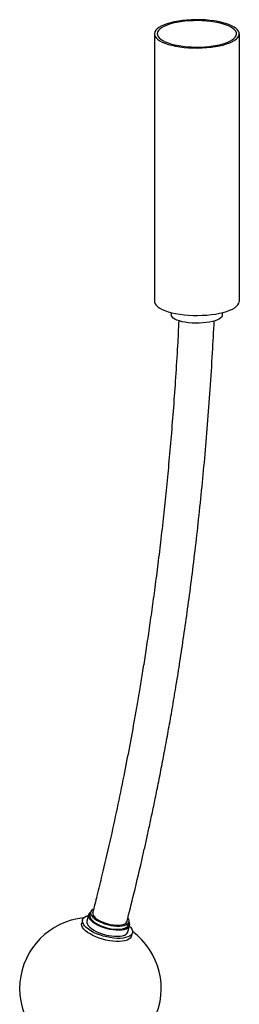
# Paper-space layout '_Dimétrica' of a CAD drawing. Header units: millimetres. Extents: x -1437 to 779, y -938 to 895.
# Tile 4 of 4: x 624 to 779, y -54 to 641. Entities that reach past the tile are written whole.
import ezdxf

# ---------------------------------------------------------------- set-up
doc = ezdxf.new("R2010")
doc.units = ezdxf.units.MM

psp = doc.layouts.new('_Dimétrica')

# ---------------------------------------------------------------- linework, layer by layer
at = {"color": 7, "linetype": 'Continuous', "lineweight": 25}
for p, q in [((718.93, 630.74), (718.93, 442.17)), ((778.93, 442.17), (778.93, 630.74)), ((730.76, 434.22), (730.76, 432.75)), ((767.11, 432.75), (767.11, 434.22)), ((672.4, 9.55), (671.25, 5.12)), ((673.97, 11.5), (673.4, 9.29)), ((668.18, 5.92), (667.6, 3.71)), ((700.28, -2.43), (701.44, 2)), ((700.44, 2.25), (701.02, 4.47)), ((702.78, -5.44), (703.36, -3.23))]:
    psp.add_line(p, q, dxfattribs=at)
at = {"color": 7, "linetype": 'Continuous', "lineweight": 25, "flags": 128}
for points in [[(720.87, 634.27), (719.89, 633.24), (719.24, 632.18), (718.95, 631.1), (719.01, 630.02), (719.42, 628.94), (720.17, 627.89), (721.26, 626.87), (722.68, 625.9), (724.4, 624.98), (726.41, 624.13), (728.69, 623.35), (731.2, 622.67), (733.92, 622.08), (736.82, 621.59), (739.86, 621.2), (743, 620.93), (746.22, 620.78), (749.46, 620.74), (752.7, 620.82), (755.9, 621.01), (759.01, 621.32), (762.01, 621.74), (764.85, 622.26), (767.51, 622.88), (769.95, 623.6), (772.14, 624.4), (774.06, 625.27), (775.68, 626.21), (776.99, 627.2), (777.98, 628.23), (778.62, 629.29), (778.91, 630.37), (778.85, 631.45), (778.44, 632.53), (777.69, 633.58), (776.6, 634.6), (775.18, 635.58), (773.46, 636.49), (771.45, 637.34), (769.17, 638.12), (766.66, 638.8), (763.94, 639.39), (761.04, 639.88), (758, 640.27), (754.86, 640.54), (751.64, 640.69), (748.4, 640.73), (745.16, 640.66), (741.96, 640.46), (738.85, 640.15), (735.85, 639.74), (733.01, 639.21), (730.35, 638.59), (727.92, 637.87), (725.72, 637.07), (723.8, 636.2), (722.18, 635.26), (720.87, 634.27)], [(722.74, 634.04), (721.8, 633.04), (721.19, 632.01), (720.94, 630.97), (721.04, 629.92), (721.49, 628.89), (722.28, 627.87), (723.41, 626.9), (724.86, 625.97), (726.61, 625.1), (728.65, 624.3), (730.94, 623.59), (733.45, 622.96), (736.16, 622.43), (739.03, 622.01), (742.03, 621.69), (745.11, 621.49), (748.24, 621.41), (751.38, 621.44), (754.48, 621.59), (757.52, 621.85), (760.45, 622.23), (763.24, 622.71), (765.84, 623.3), (768.23, 623.97), (770.38, 624.74), (772.26, 625.58), (773.85, 626.48), (775.12, 627.44), (776.07, 628.43), (776.67, 629.46), (776.92, 630.5), (776.82, 631.55), (776.37, 632.59), (775.58, 633.6), (774.45, 634.58), (773, 635.5), (771.25, 636.37), (769.21, 637.17), (766.92, 637.89), (764.41, 638.51), (761.7, 639.04), (758.83, 639.47), (755.84, 639.78), (752.75, 639.98), (749.62, 640.07), (746.49, 640.03), (743.38, 639.88), (740.34, 639.62), (737.41, 639.24), (734.63, 638.76), (732.02, 638.17), (729.63, 637.5), (727.48, 636.73), (725.6, 635.9), (724.01, 634.99), (722.74, 634.04)], [(718.93, 442.17), (719.01, 441.46), (719.42, 440.38), (720.17, 439.33), (721.26, 438.31), (722.68, 437.33), (724.4, 436.42), (726.41, 435.57), (728.69, 434.79), (731.2, 434.11), (733.92, 433.52), (736.82, 433.03), (739.86, 432.64), (743, 432.37), (746.22, 432.22), (749.46, 432.18), (752.7, 432.25), (755.9, 432.45), (759.01, 432.76), (762.01, 433.17), (764.85, 433.7), (767.51, 434.32), (769.95, 435.04), (772.14, 435.84), (774.06, 436.71), (775.68, 437.65), (776.99, 438.64), (777.98, 439.67), (778.62, 440.73), (778.91, 441.81), (778.93, 442.17)], [(765.93, 430.6), (764.87, 429.84), (763.5, 429.13), (761.85, 428.48), (759.94, 427.93), (757.82, 427.46), (755.53, 427.1), (753.11, 426.85), (750.61, 426.71), (748.07, 426.69), (745.55, 426.79), (743.1, 427.01), (740.76, 427.33), (738.58, 427.77), (736.6, 428.29), (734.87, 428.91), (733.4, 429.6), (732.24, 430.35), (731.4, 431.15), (730.9, 431.98), (730.76, 432.75)], [(701.33, 1.59), (702.33, 0.44), (703.03, -0.73), (703.4, -1.85), (703.42, -2.91), (703.1, -3.89), (702.44, -4.76), (701.46, -5.52), (700.17, -6.14), (698.6, -6.62), (696.78, -6.94), (694.75, -7.1), (692.54, -7.1), (690.2, -6.93), (687.78, -6.6), (685.31, -6.12), (682.86, -5.49), (680.46, -4.73), (678.16, -3.85), (676.01, -2.87), (674.05, -1.8), (672.32, -0.68), (670.86, 0.49), (669.68, 1.67), (668.81, 2.84), (668.28, 3.99), (668.08, 5.08), (668.23, 6.1), (668.72, 7.03), (669.55, 7.85), (670.68, 8.54), (672.12, 9.09), (672.3, 9.15)], [(673.95, 11.43), (673.35, 10.99), (672.69, 10.22), (672.36, 9.34), (672.37, 8.39), (672.72, 7.37), (673.41, 6.31), (674.41, 5.24), (675.71, 4.18), (677.27, 3.16), (679.05, 2.2), (681.02, 1.33), (683.13, 0.56), (685.33, -0.09), (687.56, -0.61)], [(673.4, 9.29), (673.32, 8.67), (673.51, 7.7), (674.04, 6.68), (674.9, 5.63), (676.08, 4.59), (677.54, 3.58), (679.24, 2.62), (681.14, 1.75), (683.18, 0.98), (685.33, 0.34), (687.52, -0.17)], [(675.97, 13.55), (675.43, 13.26), (674.58, 12.58), (674.07, 11.78), (673.9, 10.88), (674.08, 9.91), (674.61, 8.89), (675.48, 7.84), (676.66, 6.8), (678.11, 5.79), (679.81, 4.84), (681.71, 3.96), (683.76, 3.19), (685.91, 2.55), (688.09, 2.04)], [(675.4, 11.13), (675.37, 11.02), (675.37, 10.14), (675.73, 9.19), (676.42, 8.21), (677.43, 7.23), (678.72, 6.26), (680.28, 5.35), (682.03, 4.51), (683.95, 3.77), (685.97, 3.15), (688.03, 2.67)], [(688.09, 2.04), (690.26, 1.69), (692.36, 1.51), (694.34, 1.49), (696.13, 1.63), (697.7, 1.95), (699.01, 2.42), (700.02, 3.03), (700.71, 3.77), (701.05, 4.62), (701.04, 5.56), (700.68, 6.56), (700.18, 7.35)], [(702.78, -5.44), (702.52, -6.1), (701.87, -6.97), (700.88, -7.73), (699.59, -8.35), (698.03, -8.83), (696.21, -9.15), (694.17, -9.31), (691.97, -9.31), (689.63, -9.14), (687.2, -8.81), (684.74, -8.33), (682.28, -7.7), (679.88, -6.94), (677.58, -6.06), (675.44, -5.08), (673.48, -4.01), (671.75, -2.89), (670.28, -1.73), (669.1, -0.55), (668.24, 0.63), (667.7, 1.77), (667.51, 2.87), (667.6, 3.71)], [(671.25, 5.12), (671.21, 4.92), (671.22, 3.96), (671.57, 2.94), (672.26, 1.88), (673.26, 0.81), (674.56, -0.24), (676.12, -1.26), (677.9, -2.22), (679.87, -3.1), (681.98, -3.87), (684.18, -4.52), (686.41, -5.03)], [(687.52, -0.17), (689.69, -0.52), (691.79, -0.71), (693.76, -0.73), (695.56, -0.58), (697.13, -0.27), (698.44, 0.2), (699.45, 0.82), (700.13, 1.56), (700.44, 2.25)], [(687.56, -0.61), (689.78, -0.97), (691.93, -1.17), (693.97, -1.21), (695.83, -1.09), (697.49, -0.81), (698.91, -0.37), (700.04, 0.21), (700.86, 0.92), (701.36, 1.75), (701.52, 2.67), (701.33, 3.66), (701, 4.39)], [(688.03, 2.67), (690.08, 2.34), (692.05, 2.18), (693.89, 2.18), (695.55, 2.35), (696.97, 2.68), (698.12, 3.17), (698.97, 3.79), (699.49, 4.53), (699.59, 4.84)], [(686.41, -5.03), (688.63, -5.39), (690.78, -5.6), (692.81, -5.64), (694.68, -5.51), (696.34, -5.23), (697.76, -4.79), (698.89, -4.21), (699.71, -3.5), (700.21, -2.68), (700.28, -2.43)]]:
    psp.add_lwpolyline(points, dxfattribs=at)
at = {"color": 7, "linetype": 'Continuous', "lineweight": 25}
for centre, radius, start, end in [((764.24, 432.92), 2.87, 306.1027, 356.4494), ((673.77, -42.44), 50, 95.5102, 53.59876)]:
    psp.add_arc(centre, radius, start, end, dxfattribs=at)
for points, knots in [([(736.18, 428.47), (735.88, 422.6), (735.2, 409.29), (733.92, 388.89), (732.41, 367.56), (730.78, 347.15), (729.05, 327.63), (727.25, 309), (725.33, 290.68), (723.3, 272.71), (721.17, 255.13), (719.02, 238.54), (716.88, 222.9), (714.76, 208.21), (712.68, 194.45), (710.65, 181.59), (708.69, 169.63), (706.8, 158.54), (704.38, 144.76), (701.28, 127.81), (697.17, 106.69), (692.59, 84.43), (687.46, 61.05), (682.67, 40.51), (678.58, 23.7), (676.33, 14.88), (675.3, 10.83)], [0, 0, 0, 0, 0.041261, 0.093472, 0.143575, 0.191609, 0.237614, 0.281625, 0.323676, 0.367707, 0.409448, 0.448937, 0.48621, 0.521301, 0.554243, 0.585064, 0.613793, 0.640455, 0.665148, 0.713455, 0.763274, 0.818725, 0.875848, 0.934591, 0.969947, 1, 1, 1, 1]), ([(699.45, 4.51), (701.13, 11.08), (705.09, 26.6), (709.45, 45.17), (712.85, 60.21), (714.91, 69.54), (717.07, 79.55), (719.34, 90.4), (721.72, 102.11), (724.15, 114.43), (726.6, 127.34), (729.07, 140.81), (731.59, 155.11), (734.14, 170.23), (736.76, 186.55), (739.44, 204.13), (742.15, 223.01), (744.82, 242.91), (747.43, 263.85), (749.96, 285.85), (752.34, 308.47), (754.54, 331.69), (756.56, 355.49), (758.41, 380.33), (759.99, 404.72), (760.82, 420.86), (761.21, 428.35)], [0, 0, 0, 0, 0.048001, 0.113392, 0.134677, 0.156768, 0.180812, 0.206838, 0.234866, 0.264922, 0.29514, 0.327206, 0.361147, 0.396987, 0.434757, 0.476956, 0.521398, 0.568121, 0.61717, 0.668588, 0.722426, 0.775447, 0.830708, 0.888256, 0.948139, 1, 1, 1, 1])]:
    psp.add_open_spline(points, degree=3, knots=knots, dxfattribs=at)

doc.saveas('drawing.dxf')
